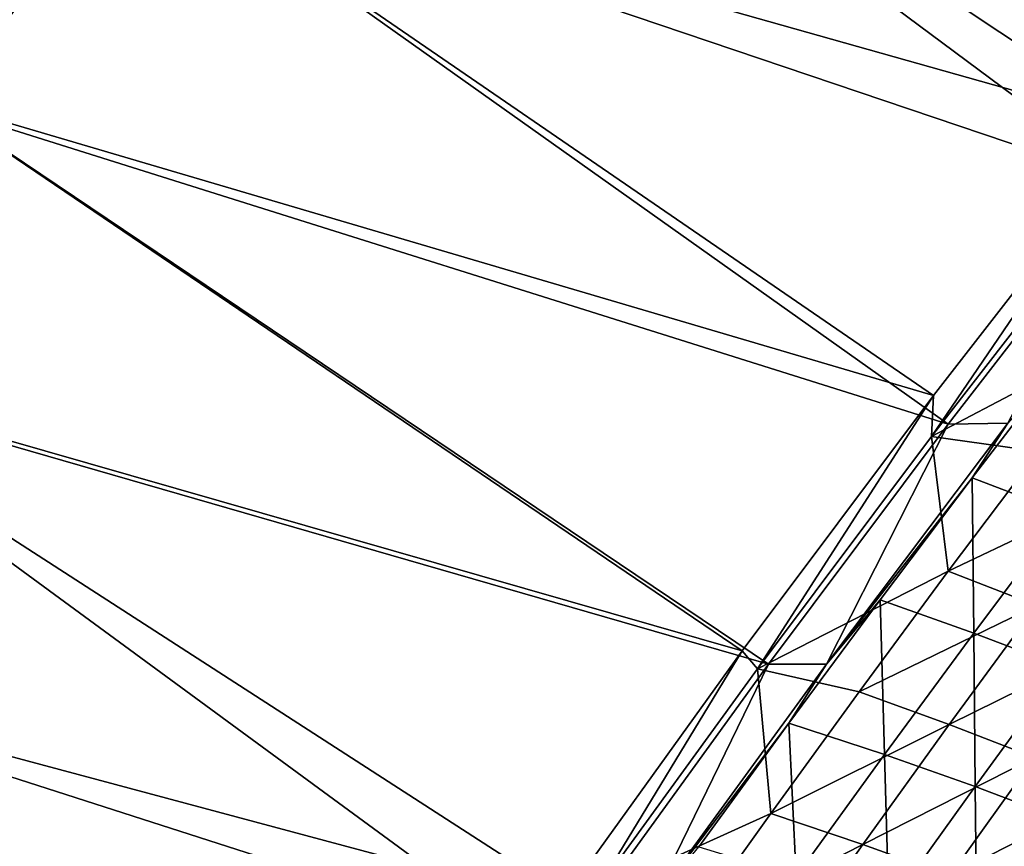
# Model space of a CAD drawing. Header units: metres. Extents: x 0 to 1400, y -1400 to 0.
# Tile 121 of 256: x 183 to 233, y -428 to -386. Entities that reach past the tile are written whole.
import ezdxf

# ---------------------------------------------------------------- set-up
doc = ezdxf.new("R2010")
doc.units = ezdxf.units.M

msp = doc.modelspace()

# ---------------------------------------------------------------- linework, layer by layer
at = {"layer": 'None'}
for points in [[(178.718384, -390.284088), (188.705048, -376.916565), (11.242748, -7.263255)], [(188.060287, -376.485718, -3), (178.062958, -389.868988, -3), (11.242748, -7.263255, -3)], [(240.456223, -391.274231, -32.138454), (188.060287, -376.485718, -3), (198.285233, -363.275543, -3)], [(251.62796, -377.464661, -32.136173), (240.456223, -391.274231, -32.138454), (198.285233, -363.275543, -3)], [(188.705048, -376.916565), (239.995163, -394.263, -29.553665), (198.918961, -363.721863)], [(239.995163, -394.263, -29.553665), (249.766708, -382.085571, -29.551611), (198.918961, -363.721863)], [(229.70636, -405.090698, -32.140949), (178.062958, -389.868988, -3), (188.060287, -376.485718, -3)], [(240.456223, -391.274231, -32.138454), (229.70636, -405.090698, -32.140949), (188.060287, -376.485718, -3)], [(178.718384, -390.284088), (230.463745, -406.559021, -29.555906), (188.705048, -376.916565)], [(230.463745, -406.559021, -29.555906), (239.995163, -394.263, -29.553665), (188.705048, -376.916565)], [(219.878418, -418.210114, -32.14352), (168.297318, -403.422211, -3), (178.062958, -389.868988, -3)], [(229.70636, -405.090698, -32.140949), (219.878418, -418.210114, -32.14352), (178.062958, -389.868988, -3)], [(168.963058, -403.82132), (221.224121, -418.899567, -29.558329), (178.718384, -390.284088)], [(221.224121, -418.899567, -29.558329), (230.463745, -406.559021, -29.555906), (178.718384, -390.284088)], [(229.70636, -405.090698, -32.140949), (240.456223, -391.274231, -32.138454), (229.615997, -407.190674, -32.845261)], [(229.615997, -407.190674, -32.845261), (240.456223, -391.274231, -32.138454), (239.234985, -394.781403, -32.845245)], [(230.463745, -406.559021, -29.555906), (233.52858, -406.511536, -30.945711), (239.995163, -394.263, -29.553665)], [(229.615997, -407.190674, -32.845261), (239.234985, -394.781403, -32.845245), (239.787766, -401.844269, -60.543652)], [(235.104584, -407.959473, -60.537392), (229.615997, -407.190674, -32.845261), (239.787766, -401.844269, -60.543652)], [(209.022079, -433.288483, -32.146709), (158.767548, -417.142334, -3), (168.297318, -403.422211, -3)], [(219.878418, -418.210114, -32.14352), (209.022079, -433.288483, -32.146709), (168.297318, -403.422211, -3)], [(236.494247, -403.08313, -32.316315), (233.52858, -406.511536, -30.945711), (231.707962, -409.316711, -32.312477)], [(236.494247, -403.08313, -32.316315), (231.707962, -409.316711, -32.312477), (236.417053, -411.12088, -60.022579)], [(159.443253, -417.525238), (212.026627, -431.625275, -29.561007), (168.963058, -403.82132)], [(212.026627, -431.625275, -29.561007), (221.224121, -418.899567, -29.558329), (168.963058, -403.82132)], [(219.878418, -418.210114, -32.14352), (229.70636, -405.090698, -32.140949), (220.664429, -419.1427, -32.845264)], [(220.664429, -419.1427, -32.845264), (229.70636, -405.090698, -32.140949), (229.615997, -407.190674, -32.845261)], [(221.224121, -418.899567, -29.558329), (224.205246, -418.898773, -30.943182), (230.463745, -406.559021, -29.555906)], [(233.52858, -406.511536, -30.945711), (224.205246, -418.898773, -30.943182), (231.707962, -409.316711, -32.312477)], [(224.205246, -418.898773, -30.943182), (233.52858, -406.511536, -30.945711), (230.463745, -406.559021, -29.555906)], [(220.664429, -419.1427, -32.845264), (229.615997, -407.190674, -32.845261), (230.470398, -414.11969, -60.531025)], [(230.470398, -414.11969, -60.531025), (229.615997, -407.190674, -32.845261), (235.104584, -407.959473, -60.537392)], [(239.54483, -409.807495, -88.27536), (230.470398, -414.11969, -60.531025), (235.104584, -407.959473, -60.537392)], [(231.707962, -409.316711, -32.312477), (224.205246, -418.898773, -30.943182), (226.969879, -415.597687, -32.308468)], [(231.781052, -417.306976, -60.012249), (231.707962, -409.316711, -32.312477), (226.969879, -415.597687, -32.308468)], [(231.707962, -409.316711, -32.312477), (231.781052, -417.306976, -60.012249), (236.417053, -411.12088, -60.022579)], [(235.004517, -415.883118, -88.263969), (230.470398, -414.11969, -60.531025), (239.54483, -409.807495, -88.27536)], [(236.417053, -411.12088, -60.022579), (231.781052, -417.306976, -60.012249), (236.346893, -419.046234, -87.759727)], [(220.664429, -419.1427, -32.845264), (230.470398, -414.11969, -60.531025), (225.885727, -420.324738, -60.524563)], [(225.885727, -420.324738, -60.524563), (230.470398, -414.11969, -60.531025), (235.004517, -415.883118, -88.263969)], [(224.205246, -418.898773, -30.943182), (222.280762, -421.925659, -32.304287), (226.969879, -415.597687, -32.308468)], [(226.969879, -415.597687, -32.308468), (222.280762, -421.925659, -32.304287), (227.194519, -423.538849, -60.001633)], [(225.885727, -420.324738, -60.524563), (235.004517, -415.883118, -88.263969), (230.514587, -422.002625, -88.252419)], [(227.194519, -423.538849, -60.001633), (231.781052, -417.306976, -60.012249), (226.969879, -415.597687, -32.308468)], [(235.004517, -415.883118, -88.263969), (239.312592, -417.662079, -116.046112), (230.514587, -422.002625, -88.252419)], [(193.188416, -456.504669, -32.1521), (149.477982, -431.026184, -3), (158.767548, -417.142334, -3)], [(150.163284, -431.39267), (203.020798, -444.546478, -29.563908), (159.443253, -417.525238)], [(209.022079, -433.288483, -32.146709), (193.188416, -456.504669, -32.1521), (158.767548, -417.142334, -3)], [(203.020798, -444.546478, -29.563908), (212.026627, -431.625275, -29.561007), (159.443253, -417.525238)], [(231.856064, -425.191467, -87.744118), (231.781052, -417.306976, -60.012249), (227.194519, -423.538849, -60.001633)], [(231.781052, -417.306976, -60.012249), (231.856064, -425.191467, -87.744118), (236.346893, -419.046234, -87.759727)], [(230.514587, -422.002625, -88.252419), (239.312592, -417.662079, -116.046112), (234.911118, -423.704407, -116.030113)], [(209.022079, -433.288483, -32.146709), (219.878418, -418.210114, -32.14352), (212.294006, -430.696411, -32.845257)], [(212.294006, -430.696411, -32.845257), (219.878418, -418.210114, -32.14352), (220.664429, -419.1427, -32.845264)], [(212.026627, -431.625275, -29.561007), (215.194733, -431.295471, -30.940464), (221.224121, -418.899567, -29.558329)], [(222.280762, -421.925659, -32.304287), (224.205246, -418.898773, -30.943182), (215.194733, -431.295471, -30.940464)], [(215.194733, -431.295471, -30.940464), (224.205246, -418.898773, -30.943182), (221.224121, -418.899567, -29.558329)], [(236.346893, -419.046234, -87.759727), (231.856064, -425.191467, -87.744118), (236.284821, -426.870667, -115.536316)], [(212.294006, -430.696411, -32.845257), (220.664429, -419.1427, -32.845264), (221.351135, -426.574371, -60.517998)], [(221.351135, -426.574371, -60.517998), (220.664429, -419.1427, -32.845264), (225.885727, -420.324738, -60.524563)], [(225.885727, -420.324738, -60.524563), (230.514587, -422.002625, -88.252419), (221.351135, -426.574371, -60.517998)], [(217.641388, -428.300323, -32.299927), (222.280762, -421.925659, -32.304287), (215.194733, -431.295471, -30.940464)], [(222.658188, -429.816223, -59.990719), (222.280762, -421.925659, -32.304287), (217.641388, -428.300323, -32.299927)], [(221.351135, -426.574371, -60.517998), (230.514587, -422.002625, -88.252419), (226.075516, -428.165741, -88.240707)], [(222.280762, -421.925659, -32.304287), (222.658188, -429.816223, -59.990719), (227.194519, -423.538849, -60.001633)], [(226.075516, -428.165741, -88.240707), (230.514587, -422.002625, -88.252419), (234.911118, -423.704407, -116.030113)], [(227.194519, -423.538849, -60.001633), (222.658188, -429.816223, -59.990719), (227.416168, -431.381104, -87.728157)], [(227.416168, -431.381104, -87.728157), (231.856064, -425.191467, -87.744118), (227.194519, -423.538849, -60.001633)], [(226.075516, -428.165741, -88.240707), (234.911118, -423.704407, -116.030113), (230.561539, -429.789612, -116.013901)], [(230.561539, -429.789612, -116.013901), (234.911118, -423.704407, -116.030113), (239.093277, -425.417084, -143.853104)], [(231.935364, -432.98111, -115.515923), (231.856064, -425.191467, -87.744118), (227.416168, -431.381104, -87.728157)], [(231.856064, -425.191467, -87.744118), (231.935364, -432.98111, -115.515923), (236.284821, -426.870667, -115.536316)], [(230.561539, -429.789612, -116.013901), (239.093277, -425.417084, -143.853104), (234.827942, -431.431946, -143.833069)], [(216.867157, -432.868469, -60.511341), (212.294006, -430.696411, -32.845257), (221.351135, -426.574371, -60.517998)], [(216.867157, -432.868469, -60.511341), (221.351135, -426.574371, -60.517998), (226.075516, -428.165741, -88.240707)], [(236.284821, -426.870667, -115.536316), (231.935364, -432.98111, -115.515923), (236.234604, -434.601868, -143.349625)], [(216.867157, -432.868469, -60.511341), (226.075516, -428.165741, -88.240707), (221.68782, -434.372345, -88.228851)], [(221.68782, -434.372345, -88.228851), (226.075516, -428.165741, -88.240707), (230.561539, -429.789612, -116.013901)]]:
    msp.add_3dface(points, dxfattribs=at)

doc.saveas('drawing.dxf')
